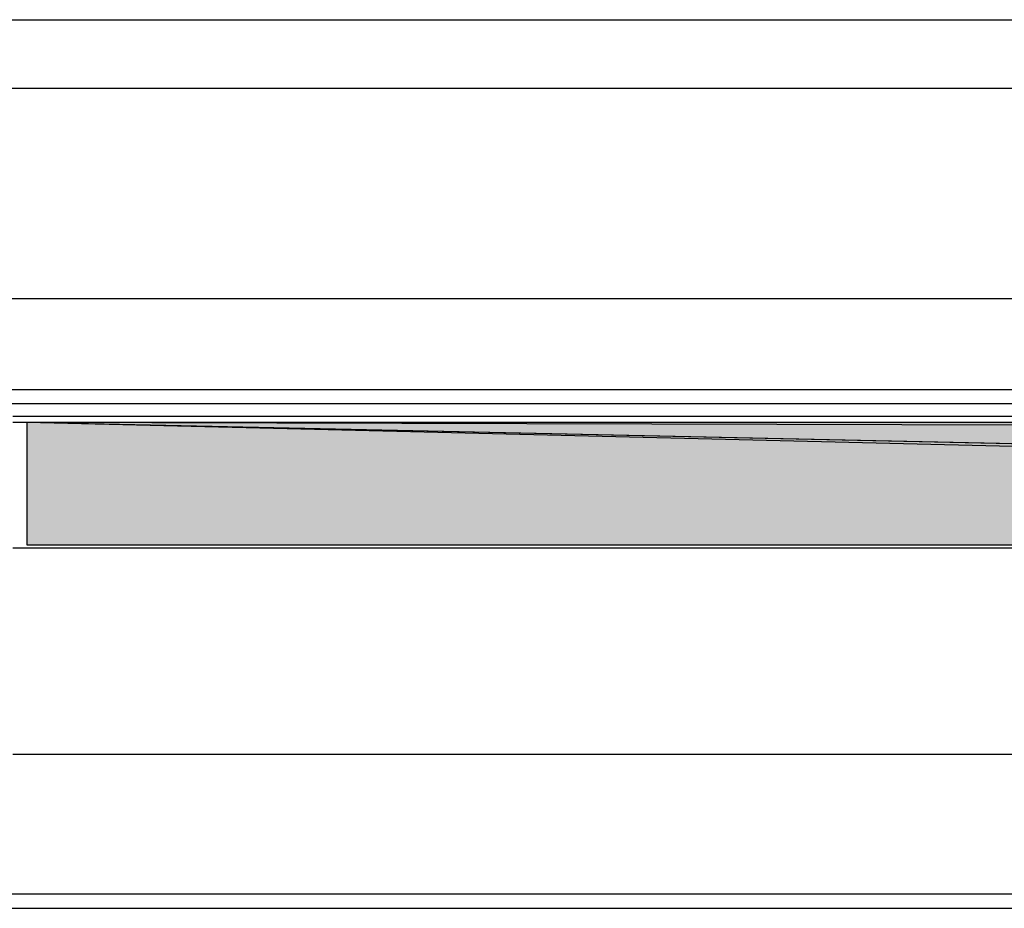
# Model space of a CAD drawing. Header units: millimetres. Extents: x 0 to 111311, y -48878 to -25280.
# Tile 195 of 244: x 106238.52 to 106245.54, y -28215.57 to -28209.23. Entities that reach past the tile are written whole.
import ezdxf

# ---------------------------------------------------------------- set-up
doc = ezdxf.new("R2010")
doc.units = ezdxf.units.MM

# ---------------------------------------------------------------- blocks, each defined once
blk = doc.blocks.new('A$C240905DC')
at = {"color": 7, "linetype": 'Continuous'}
for p, q in [((1180.643, 998.441), (209.643, 998.441)), ((214.23, 993.528), (1190.73, 993.528)), ((244.23, 978.528), (1190.73, 978.528)), ((273.5, 972.028), (1129.5, 972.028)), ((253.5, 971.028), (1149.5, 971.028)), ((289.5, 970.128), (1113.5, 970.128)), ((1113.5, 969.728), (289.5, 969.728)), ((1112.5, 969.728), (756.155, 960.968)), ((1112.5, 969.728), (756.155, 961.968)), ((1112.5, 969.728), (756.155, 968.728)), ((1112.5, 969.728), (1112.5, 960.968)), ((289.5, 960.728), (1113.5, 960.728)), ((1112.5, 960.968), (290.5, 960.968)), ((1113.5, 946.028), (289.5, 946.028)), ((289.5, 936.028), (1149.5, 936.028)), ((1122.5, 935.028), (280.5, 935.028))]:
    blk.add_line(p, q, dxfattribs=at)
blk.add_lwpolyline([(1112.5, 969.728), (753.326, 961.968), (756.155, 968.728)], dxfattribs=at)
for points in [[(756.155, 968.728), (1112.5, 969.728), (753.326, 961.968)], [(753.326, 961.968), (1112.5, 969.728), (756.155, 961.968)], [(756.155, 961.968), (1112.5, 969.728), (756.155, 960.968)], [(1112.5, 969.728), (1112.5, 960.968), (756.155, 960.968)], [(756.155, 968.728), (756.155, 969.728), (1112.5, 969.728)]]:
    blk.add_solid(points, dxfattribs=at)

msp = doc.modelspace()

# ---------------------------------------------------------------- block references
at = {"xscale": -0.1000000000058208, "yscale": 0.09999999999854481, "zscale": 0.1}
msp.add_blockref('A$C240905DC', (106349.8174, -28309.0724), dxfattribs=at)

doc.saveas('drawing.dxf')
